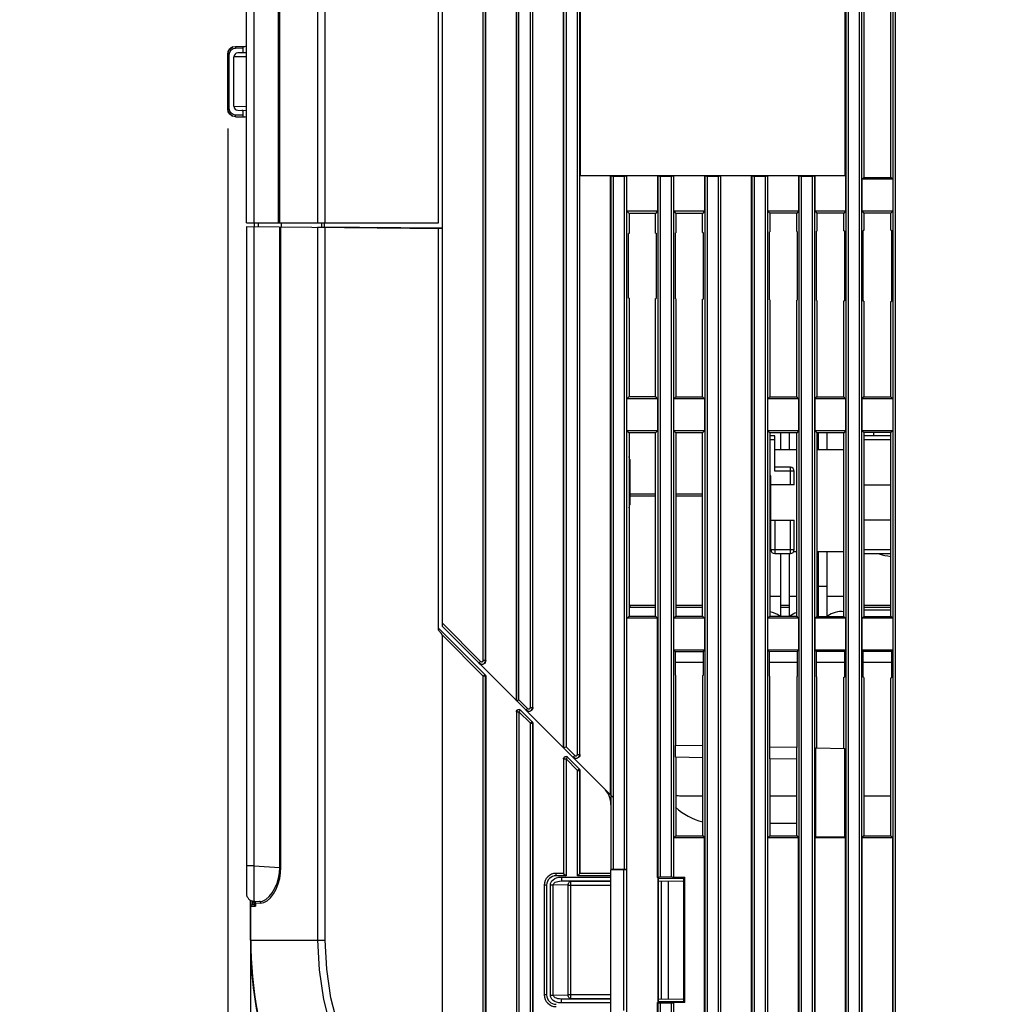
# Model space of a CAD drawing. Extents: x 31 to 410, y 32 to 287.
# Tile 17 of 41: x 127 to 177, y 158 to 208. Entities that reach past the tile are written whole.
import ezdxf

# ---------------------------------------------------------------- set-up
doc = ezdxf.new("R2010")
doc.units = 0
doc.header["$LTSCALE"] = 23.1
doc.layers.get('0').update_dxf_attribs({"linetype": 'CONTINUOUS'})
for name, color, linetype in [('ALL_AXIS', 7, 'CONTINUOUS'), ('ALL_DIM', 7, 'CONTINUOUS'), ('ALL_FEATURES', 7, 'CONTINUOUS')]:
    doc.layers.add(name, color=color, linetype=linetype)
doc.dimstyles.get("Standard").update_dxf_attribs({"dimtxt": 2.5, "dimasz": 2.5, "dimexe": 1.25, "dimexo": 0.625, "dimtad": 1, "dimcen": 2.5, "dimazin": 3, "dimtfac": 1, "dimtmove": 0, "dimatfit": 3})

# ---------------------------------------------------------------- blocks, each defined once
blk = doc.blocks.new('_OPEN')
at = {"color": 0, "linetype": 'BYBLOCK'}
for p, q in [((0, 0), (-1, 0.25)), ((-1, -0.25), (0, 0)), ((-1, 0), (0, 0))]:
    blk.add_line(p, q, dxfattribs=at)
blk = doc.blocks.new('*D10')
at = {"layer": 'ALL_DIM', "color": 2, "linetype": 'CONTINUOUS'}
for p, q in [((138.083, 202.341), (138.083, 127.842)), ((139.24, 161.648), (139.24, 127.842)), ((138.083, 128.842), (127.469, 128.842)), ((127.469, 128.842), (138.662, 128.842)), ((144.24, 128.842), (138.662, 128.842)), ((139.24, 128.842), (144.24, 128.842))]:
    blk.add_line(p, q, dxfattribs=at)
at = {"layer": 'ALL_DIM', "color": 2, "linetype": 'CONTINUOUS', "xscale": 2, "yscale": 2, "zscale": 2}
for p, rotation in [((138.083, 128.842), 359.9999999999), ((139.24, 128.842), 179.9999999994)]:
    blk.add_blockref('_OPEN', p, dxfattribs=dict(at, rotation=rotation))
blk = doc.blocks.new('*D11')
at = {"layer": 'ALL_DIM', "color": 2, "linetype": 'CONTINUOUS'}
for p, q in [((139.24, 161.648), (139.24, 127.842)), ((206.04, 149.152), (206.04, 127.842)), ((139.24, 128.842), (172.64, 128.842)), ((206.04, 128.842), (172.64, 128.842))]:
    blk.add_line(p, q, dxfattribs=at)
at = {"layer": 'ALL_DIM', "color": 2, "linetype": 'CONTINUOUS', "xscale": 2, "yscale": 2, "zscale": 2, "rotation": 180}
blk.add_blockref('_OPEN', (139.24, 128.842), dxfattribs=at)
at = {"layer": 'ALL_DIM', "color": 2, "linetype": 'CONTINUOUS', "xscale": 2, "yscale": 2, "zscale": 2}
blk.add_blockref('_OPEN', (206.04, 128.842), dxfattribs=at)

msp = doc.modelspace()

# ---------------------------------------------------------------- linework, layer by layer
at = {"layer": 'ALL_AXIS', "color": 7, "linetype": 'CONTINUOUS'}
for centre, start, end in [((167.48, 176.531), 108.1332, 127.0525), ((167.48, 176.531), 52.7698, 54.1711), ((169.4, 176.531), 83.6089, 127.2472)]:
    msp.add_arc(centre, 1.16, start, end, dxfattribs=at)
at = {"layer": 'ALL_FEATURES', "color": 7, "linetype": 'CONTINUOUS'}
for p, q in [((149.04, 176.931), (149.04, 252.931)), ((151.258, 175.195), (151.258, 247.42)), ((153.658, 172.795), (153.658, 247.42)), ((155.222, 170.748), (155.222, 247.42)), ((139.04, 197.531), (139.04, 246.611)), ((169.605, 199.948), (169.605, 220.313)), ((156.075, 218.923), (156.075, 199.948)), ((148.84, 197.531), (148.84, 214.731)), ((152.822, 214.548), (152.822, 173.148)), ((170.553, 209.218), (170.553, 199.844)), ((171.929, 199.842), (171.929, 209.219)), ((138.349, 206.497), (138.477, 206.52)), ((138.477, 206.52), (138.962, 206.529)), ((138.88, 206.275), (138.88, 206.527)), ((138.083, 203.341), (138.083, 206.12)), ((138.4, 203.47), (138.4, 205.991)), ((139.04, 206.199), (138.597, 206.191)), ((138.113, 203.19), (138.083, 203.341)), ((138.597, 203.27), (139.04, 203.262)), ((138.88, 202.934), (138.88, 203.187)), ((138.477, 202.941), (138.349, 202.964)), ((138.477, 202.941), (138.962, 202.933)), ((156.058, 199.931), (156.075, 199.948)), ((156.058, 170.395), (156.058, 199.931)), ((157.622, 199.931), (156.058, 199.931)), ((156.075, 199.948), (169.605, 199.948)), ((157.622, 168.348), (157.622, 199.931)), ((157.63, 199.923), (157.622, 199.931)), ((157.75, 199.913), (158.33, 199.913)), ((158.458, 199.931), (158.45, 199.923)), ((158.458, 198.113), (158.458, 199.931)), ((160.022, 199.931), (158.458, 199.931)), ((160.022, 199.931), (160.022, 198.113)), ((160.03, 199.923), (160.022, 199.931)), ((160.15, 199.913), (160.73, 199.913)), ((160.858, 199.931), (160.85, 199.923)), ((160.858, 198.113), (160.858, 199.931)), ((162.422, 199.931), (160.858, 199.931)), ((162.422, 199.931), (162.422, 198.113)), ((162.43, 199.923), (162.422, 199.931)), ((162.55, 199.913), (163.13, 199.913)), ((163.258, 199.931), (163.25, 199.923)), ((163.258, 154.458), (163.258, 199.931)), ((164.822, 199.931), (163.258, 199.931)), ((164.822, 154.458), (164.822, 199.931)), ((164.83, 199.923), (164.822, 199.931)), ((164.95, 199.913), (165.53, 199.913)), ((165.658, 199.931), (165.65, 199.923)), ((165.658, 198.113), (165.658, 199.931)), ((167.222, 199.931), (165.658, 199.931)), ((167.222, 199.931), (167.222, 198.113)), ((167.23, 199.923), (167.222, 199.931)), ((167.35, 199.913), (167.93, 199.913)), ((168.058, 199.931), (168.05, 199.923)), ((168.058, 198.113), (168.058, 199.931)), ((169.622, 199.931), (168.058, 199.931)), ((169.622, 199.931), (169.605, 199.948)), ((169.622, 199.931), (169.622, 198.113)), ((170.458, 199.748), (170.553, 199.844)), ((170.458, 198.113), (170.458, 199.748)), ((172.022, 199.748), (170.458, 199.748)), ((170.553, 199.844), (171.929, 199.842)), ((172.022, 199.748), (171.929, 199.842)), ((172.022, 199.748), (172.022, 198.113)), ((158.458, 198.113), (158.566, 198.005)), ((160.022, 198.113), (158.458, 198.113)), ((159.916, 198.006), (158.566, 198.005)), ((158.566, 198.005), (158.566, 196.98)), ((160.022, 198.113), (159.916, 198.006)), ((159.916, 196.997), (159.916, 198.006)), ((160.858, 198.113), (160.963, 198.007)), ((162.422, 198.113), (160.858, 198.113)), ((162.318, 198.009), (160.963, 198.007)), ((160.963, 198.007), (160.963, 197.01)), ((162.422, 198.113), (162.318, 198.009)), ((162.318, 197.026), (162.318, 198.009)), ((167.222, 198.113), (165.658, 198.113)), ((165.658, 198.113), (165.758, 198.012)), ((167.123, 198.014), (165.758, 198.012)), ((165.758, 198.012), (165.758, 197.068)), ((167.222, 198.113), (167.123, 198.014)), ((167.123, 197.085), (167.123, 198.014)), ((169.622, 198.113), (168.058, 198.113)), ((168.058, 198.113), (168.156, 198.015)), ((169.526, 198.016), (168.156, 198.015)), ((168.156, 198.015), (168.156, 197.098)), ((169.622, 198.113), (169.526, 198.016)), ((169.526, 197.114), (169.526, 198.016)), ((172.022, 198.113), (170.458, 198.113)), ((170.458, 198.113), (170.553, 198.018)), ((171.929, 198.019), (170.553, 198.018)), ((170.553, 198.018), (170.553, 197.127)), ((172.022, 198.113), (171.929, 198.019)), ((171.929, 197.144), (171.929, 198.019)), ((139.04, 197.531), (148.84, 197.531)), ((139.44, 197.531), (139.44, 197.339)), ((140.83, 197.327), (140.83, 197.531)), ((139.04, 197.345), (139.04, 163.31)), ((139.04, 197.345), (149.04, 197.241)), ((149.04, 197.256), (142.691, 197.311)), ((148.84, 176.747), (148.84, 197.243)), ((158.536, 193.681), (158.536, 196.98)), ((158.566, 196.98), (158.536, 196.98)), ((159.916, 196.997), (159.945, 196.997)), ((159.945, 196.997), (159.945, 193.664)), ((160.963, 197.01), (160.934, 197.009)), ((160.934, 193.652), (160.934, 197.009)), ((162.318, 197.026), (162.348, 197.027)), ((162.348, 197.027), (162.348, 193.634)), ((165.728, 193.593), (165.728, 197.068)), ((165.758, 197.068), (165.728, 197.068)), ((167.123, 197.085), (167.153, 197.085)), ((167.153, 197.085), (167.153, 193.576)), ((168.156, 197.098), (168.126, 197.097)), ((168.126, 193.564), (168.126, 197.097)), ((169.526, 197.114), (169.556, 197.115)), ((169.556, 197.115), (169.556, 193.546)), ((170.523, 193.535), (170.523, 197.127)), ((170.553, 197.127), (170.523, 197.127)), ((171.929, 197.144), (171.958, 197.144)), ((171.958, 197.144), (171.958, 193.517)), ((158.566, 193.681), (158.536, 193.681)), ((158.566, 193.681), (158.566, 188.656)), ((159.916, 188.655), (159.916, 193.664)), ((159.916, 193.664), (159.945, 193.664)), ((160.963, 193.651), (160.934, 193.652)), ((160.963, 193.651), (160.963, 188.654)), ((162.318, 188.652), (162.318, 193.635)), ((162.318, 193.635), (162.348, 193.634)), ((165.758, 193.593), (165.728, 193.593)), ((165.758, 193.593), (165.758, 188.649)), ((167.123, 188.647), (167.123, 193.576)), ((167.123, 193.576), (167.153, 193.576)), ((168.156, 193.563), (168.126, 193.564)), ((168.156, 193.563), (168.156, 188.646)), ((169.526, 188.645), (169.526, 193.547)), ((169.526, 193.547), (169.556, 193.546)), ((170.553, 193.534), (170.523, 193.535)), ((170.553, 193.534), (170.553, 188.644)), ((171.929, 188.642), (171.929, 193.517)), ((171.929, 193.517), (171.958, 193.517)), ((158.458, 188.548), (158.566, 188.656)), ((158.458, 186.913), (158.458, 188.548)), ((160.022, 188.548), (158.458, 188.548)), ((158.566, 188.656), (159.916, 188.655)), ((160.022, 188.548), (159.916, 188.655)), ((160.022, 188.548), (160.022, 186.913)), ((160.858, 188.548), (160.963, 188.654)), ((160.858, 186.913), (160.858, 188.548)), ((162.422, 188.548), (160.858, 188.548)), ((160.963, 188.654), (162.318, 188.652)), ((162.422, 188.548), (162.318, 188.652)), ((162.422, 188.548), (162.422, 186.913)), ((165.658, 188.548), (165.758, 188.649)), ((165.658, 186.913), (165.658, 188.548)), ((167.222, 188.548), (165.658, 188.548)), ((165.758, 188.649), (167.123, 188.647)), ((167.222, 188.548), (167.123, 188.647)), ((167.222, 188.548), (167.222, 186.913)), ((168.058, 188.548), (168.156, 188.646)), ((168.058, 186.913), (168.058, 188.548)), ((169.622, 188.548), (168.058, 188.548)), ((168.156, 188.646), (169.526, 188.645)), ((169.622, 188.548), (169.526, 188.645)), ((169.622, 188.548), (169.622, 186.913)), ((170.458, 188.548), (170.553, 188.644)), ((170.458, 186.913), (170.458, 188.548)), ((172.022, 188.548), (170.458, 188.548)), ((170.553, 188.644), (171.929, 188.642)), ((172.022, 188.548), (171.929, 188.642)), ((172.022, 188.548), (172.022, 186.913)), ((158.458, 186.913), (158.566, 186.805)), ((160.022, 186.913), (158.458, 186.913)), ((160.022, 186.913), (159.916, 186.806)), ((162.422, 186.913), (160.858, 186.913)), ((160.858, 186.913), (160.963, 186.807)), ((162.422, 186.913), (162.318, 186.809)), ((167.222, 186.913), (165.658, 186.913)), ((165.658, 186.913), (165.758, 186.812)), ((167.222, 186.913), (167.123, 186.814)), ((169.622, 186.913), (168.058, 186.913)), ((168.058, 186.913), (168.156, 186.815)), ((169.622, 186.913), (169.526, 186.816)), ((172.022, 186.913), (170.458, 186.913)), ((170.458, 186.913), (170.553, 186.818)), ((172.022, 186.913), (171.929, 186.819)), ((159.916, 186.806), (158.566, 186.805)), ((158.566, 186.805), (158.566, 177.456)), ((159.916, 177.455), (159.916, 186.806)), ((162.318, 186.809), (160.963, 186.807)), ((160.963, 186.807), (160.963, 177.454)), ((162.318, 177.452), (162.318, 186.809)), ((167.123, 186.814), (165.758, 186.812)), ((165.758, 186.812), (165.758, 177.449)), ((166, 186.651), (165.758, 186.651)), ((166, 184.851), (166, 186.651)), ((166.294, 186.813), (166.294, 185.951)), ((166.746, 186.814), (166.746, 185.951)), ((167.123, 177.447), (167.123, 186.814)), ((169.526, 186.816), (168.156, 186.815)), ((168.156, 186.815), (168.156, 177.446)), ((168.214, 186.815), (168.214, 185.951)), ((168.666, 186.816), (168.666, 185.951)), ((169.526, 177.445), (169.526, 186.816)), ((171.929, 186.819), (170.553, 186.818)), ((170.553, 186.818), (170.553, 177.444)), ((171.929, 186.651), (170.553, 186.651)), ((171.042, 186.818), (171.042, 186.651)), ((171.929, 177.442), (171.929, 186.819)), ((166, 185.951), (167.123, 185.951)), ((168.156, 185.951), (169.526, 185.951)), ((158.6, 185.441), (158.6, 183.14)), ((166.8, 185.051), (166, 185.051)), ((165.8, 184.611), (165.758, 184.611)), ((165.8, 180.851), (165.8, 184.611)), ((167, 184.151), (167, 184.851)), ((167, 184.151), (165.8, 184.151)), ((170.553, 184.151), (171.929, 184.151)), ((158.6, 183.691), (159.916, 183.691)), ((160.963, 183.691), (162.318, 183.691)), ((165.8, 182.351), (167, 182.351)), ((167, 180.851), (167, 182.351)), ((171.929, 182.351), (170.553, 182.351)), ((166, 180.651), (166.8, 180.651)), ((166.294, 180.651), (166.294, 177.448)), ((166.746, 180.651), (166.746, 177.448)), ((166.973, 180.751), (167.123, 180.751)), ((168.156, 180.751), (169.526, 180.751)), ((168.214, 180.751), (168.214, 177.446)), ((168.666, 180.751), (168.666, 177.446)), ((170.553, 180.651), (171.929, 180.651)), ((159.916, 177.891), (158.6, 177.891)), ((162.318, 177.891), (160.963, 177.891)), ((166.746, 177.891), (166.294, 177.891)), ((171.929, 177.891), (170.553, 177.891)), ((158.458, 177.348), (158.566, 177.456)), ((158.458, 154.458), (158.458, 177.348)), ((160.022, 177.348), (158.458, 177.348)), ((158.566, 177.456), (159.916, 177.455)), ((160.022, 177.348), (159.916, 177.455)), ((160.022, 164.113), (160.022, 177.348)), ((160.858, 177.348), (160.963, 177.454)), ((160.858, 175.713), (160.858, 177.348)), ((162.422, 177.348), (160.858, 177.348)), ((160.963, 177.454), (162.318, 177.452)), ((162.422, 177.348), (162.318, 177.452)), ((162.422, 177.348), (162.422, 175.713)), ((165.658, 177.348), (165.758, 177.449)), ((167.222, 177.348), (165.658, 177.348)), ((165.658, 175.713), (165.658, 177.348)), ((165.758, 177.449), (167.123, 177.447)), ((167.222, 177.348), (167.123, 177.447)), ((167.222, 177.348), (167.222, 175.713)), ((168.058, 177.348), (168.156, 177.446)), ((169.622, 177.348), (168.058, 177.348)), ((168.058, 175.713), (168.058, 177.348)), ((168.156, 177.446), (169.526, 177.445)), ((169.622, 177.348), (169.526, 177.445)), ((169.622, 177.348), (169.622, 175.713)), ((170.458, 177.348), (170.553, 177.444)), ((172.022, 177.348), (170.458, 177.348)), ((170.458, 175.713), (170.458, 177.348)), ((170.553, 177.773), (171.929, 177.773)), ((170.553, 177.444), (171.929, 177.442)), ((172.022, 177.348), (171.929, 177.442)), ((172.022, 177.348), (172.022, 175.713)), ((151.222, 174.466), (148.84, 176.848)), ((157.76, 168.211), (149.04, 176.931)), ((149.04, 154.131), (149.04, 176.478)), ((162.422, 175.713), (160.858, 175.713)), ((160.934, 175.637), (160.858, 175.713)), ((162.348, 175.639), (160.934, 175.637)), ((160.934, 174.452), (160.934, 175.637)), ((162.348, 175.639), (162.422, 175.713)), ((162.348, 175.639), (162.348, 174.434)), ((167.222, 175.713), (165.658, 175.713)), ((165.728, 175.642), (165.658, 175.713)), ((167.153, 175.644), (165.728, 175.642)), ((165.728, 174.393), (165.728, 175.642)), ((167.153, 175.644), (167.222, 175.713)), ((167.153, 175.644), (167.153, 174.376)), ((169.622, 175.713), (168.058, 175.713)), ((168.126, 175.645), (168.058, 175.713)), ((169.556, 175.646), (168.126, 175.645)), ((168.126, 174.364), (168.126, 175.645)), ((169.556, 175.646), (169.622, 175.713)), ((169.556, 175.646), (169.556, 174.346)), ((172.022, 175.713), (170.458, 175.713)), ((170.523, 175.647), (170.458, 175.713)), ((171.958, 175.649), (170.523, 175.647)), ((170.523, 174.335), (170.523, 175.647)), ((171.958, 175.649), (172.022, 175.713)), ((171.958, 175.649), (171.958, 174.317)), ((162.348, 175.091), (160.934, 175.091)), ((167.153, 175.091), (165.728, 175.091)), ((169.556, 175.091), (168.126, 175.091)), ((171.958, 175.091), (170.523, 175.091)), ((151.222, 174.466), (151.241, 174.441)), ((151.258, 174.38), (151.258, 154.456)), ((160.963, 174.451), (160.934, 174.452)), ((160.963, 170.859), (160.963, 174.451)), ((162.318, 174.435), (162.348, 174.434)), ((162.318, 174.435), (162.318, 170.836)), ((165.758, 174.393), (165.728, 174.393)), ((165.758, 170.776), (165.758, 174.393)), ((167.123, 174.376), (167.153, 174.376)), ((167.123, 174.376), (167.123, 170.752)), ((168.156, 174.363), (168.126, 174.364)), ((168.156, 170.734), (168.156, 174.363)), ((169.526, 174.347), (169.556, 174.346)), ((169.526, 170.71), (169.526, 174.347)), ((170.553, 174.334), (170.523, 174.335)), ((170.553, 174.334), (170.553, 166.244)), ((171.929, 174.317), (171.958, 174.317)), ((171.929, 166.242), (171.929, 174.317)), ((152.83, 173.141), (152.95, 173.19)), ((152.83, 173.141), (152.83, 173.141)), ((152.823, 172.576), (152.823, 154.456)), ((153.028, 172.66), (153.622, 172.066)), ((153.622, 172.066), (153.641, 172.041)), ((153.658, 171.98), (153.658, 154.456)), ((162.335, 170.835), (160.945, 170.86)), ((160.945, 170.26), (160.945, 170.86)), ((162.335, 170.235), (162.335, 170.835)), ((155.23, 170.741), (155.35, 170.79)), ((155.23, 170.741), (155.23, 170.741)), ((167.135, 170.752), (165.745, 170.776)), ((165.745, 170.176), (165.745, 170.776)), ((167.135, 170.152), (167.135, 170.752)), ((168.093, 170.735), (169.588, 170.709)), ((168.093, 166.183), (168.093, 170.735)), ((169.588, 166.183), (169.588, 170.709)), ((155.223, 170.176), (155.223, 164.331)), ((155.428, 170.26), (156.022, 169.666)), ((162.335, 170.235), (160.945, 170.26)), ((160.949, 170.26), (160.949, 166.24)), ((162.329, 166.241), (162.329, 170.235)), ((167.135, 170.152), (165.745, 170.176)), ((165.755, 170.176), (165.755, 166.245)), ((167.124, 166.247), (167.124, 170.152)), ((156.022, 169.666), (156.041, 169.641)), ((156.058, 169.58), (156.058, 164.331)), ((157.64, 168.331), (157.64, 164.524)), ((161.2, 168.291), (162.329, 168.291)), ((165.755, 168.291), (167.124, 168.291)), ((170.553, 168.291), (171.929, 168.291)), ((165.755, 166.891), (167.124, 166.891)), ((160.949, 166.24), (160.858, 166.148)), ((162.422, 166.148), (160.858, 166.148)), ((160.858, 164.113), (160.858, 166.148)), ((160.949, 166.24), (162.329, 166.241)), ((162.329, 166.241), (162.422, 166.148)), ((162.422, 154.458), (162.422, 166.148)), ((165.755, 166.245), (165.658, 166.148)), ((167.222, 166.148), (165.658, 166.148)), ((165.658, 154.458), (165.658, 166.148)), ((165.755, 166.245), (167.124, 166.247)), ((167.124, 166.247), (167.222, 166.148)), ((167.222, 154.458), (167.222, 166.148)), ((168.093, 166.183), (168.058, 166.148)), ((169.622, 166.148), (168.058, 166.148)), ((168.058, 154.458), (168.058, 166.148)), ((169.588, 166.183), (168.093, 166.183)), ((169.588, 166.183), (169.622, 166.148)), ((169.622, 154.458), (169.622, 166.148)), ((170.458, 166.148), (170.553, 166.244)), ((172.022, 166.148), (170.458, 166.148)), ((170.458, 154.458), (170.458, 166.148)), ((170.553, 166.244), (171.929, 166.242)), ((172.022, 166.148), (171.929, 166.242)), ((172.022, 154.458), (172.022, 166.148)), ((155.23, 164.331), (154.84, 164.331)), ((155.23, 164.331), (155.23, 164.331)), ((155.23, 164.33), (155.35, 164.211)), ((156.05, 164.33), (155.93, 164.211)), ((156.05, 164.331), (156.051, 164.331)), ((157.64, 164.331), (156.05, 164.331)), ((157.64, 164.52), (158.304, 164.529)), ((157.64, 148.931), (157.64, 164.52)), ((158.33, 164.531), (157.76, 164.531)), ((158.45, 164.525), (158.452, 164.523)), ((160.03, 164.121), (160.022, 164.113)), ((160.04, 164.113), (160.022, 164.113)), ((160.05, 164.063), (160.04, 164.113)), ((160.04, 164.113), (160.04, 157.748)), ((161.371, 164.061), (160.05, 164.063)), ((160.05, 164.063), (160.05, 157.798)), ((160.05, 163.943), (161.321, 163.932)), ((160.73, 164.131), (160.15, 164.131)), ((160.201, 163.941), (160.201, 157.92)), ((160.56, 163.938), (160.56, 157.923)), ((160.858, 164.113), (160.85, 164.121)), ((161.422, 164.113), (160.858, 164.113)), ((161.422, 164.113), (161.371, 164.061)), ((161.371, 157.8), (161.371, 164.061)), ((161.422, 157.748), (161.422, 164.113)), ((154.24, 163.731), (154.24, 158.131)), ((139.24, 160.931), (139.24, 162.969)), ((139.419, 162.911), (139.709, 162.896)), ((139.44, 162.837), (139.44, 162.777)), ((139.319, 162.728), (139.361, 162.729)), ((160.05, 157.798), (160.04, 157.748)), ((160.05, 157.918), (161.321, 157.93)), ((160.05, 157.798), (161.371, 157.8)), ((161.422, 157.748), (161.371, 157.8)), ((160.022, 157.748), (160.04, 157.748)), ((160.03, 157.74), (160.022, 157.748)), ((160.022, 154.458), (160.022, 157.748)), ((160.15, 157.731), (160.73, 157.731)), ((160.858, 157.748), (160.85, 157.74)), ((161.422, 157.748), (160.858, 157.748)), ((160.858, 154.458), (160.858, 157.748))]:
    msp.add_line(p, q, dxfattribs=at)
at = {"layer": 'ALL_FEATURES', "color": 9, "linetype": 'CONTINUOUS'}
for p, q in [((151.13, 175.203), (151.13, 247.649)), ((151.25, 175.203), (151.25, 247.507)), ((152.83, 173.141), (152.83, 247.507)), ((152.95, 173.19), (152.95, 247.649)), ((153.53, 172.803), (153.53, 247.649)), ((153.65, 172.803), (153.65, 247.507)), ((155.23, 247.507), (155.23, 170.741)), ((155.35, 247.649), (155.35, 170.79)), ((155.93, 170.403), (155.93, 247.649)), ((156.05, 170.403), (156.05, 247.507)), ((169.63, 247.507), (169.63, 154.371)), ((169.75, 247.649), (169.75, 154.229)), ((170.33, 154.229), (170.33, 247.649)), ((170.45, 154.371), (170.45, 247.507)), ((172.03, 247.507), (172.03, 154.371)), ((172.15, 247.649), (172.15, 154.229)), ((143.063, 197.531), (143.063, 241.731)), ((142.691, 197.531), (142.691, 217.401)), ((139.44, 197.531), (139.44, 213.554)), ((140.676, 197.531), (140.676, 213.821)), ((140.743, 197.531), (140.743, 213.899)), ((138.477, 206.52), (138.478, 206.44)), ((138.083, 206.12), (138.163, 206.12)), ((138.163, 203.341), (138.163, 206.12)), ((139.04, 206), (138.4, 205.991)), ((138.478, 206.44), (138.88, 206.447)), ((138.4, 203.47), (139.04, 203.461)), ((138.083, 203.341), (138.163, 203.341)), ((138.477, 202.941), (138.478, 203.021)), ((138.88, 203.014), (138.478, 203.021)), ((157.63, 199.923), (157.63, 168.34)), ((157.75, 199.913), (157.75, 168.221)), ((158.33, 164.531), (158.33, 199.913)), ((158.45, 164.525), (158.45, 199.923)), ((160.03, 199.923), (160.03, 164.121)), ((160.15, 199.913), (160.15, 164.131)), ((160.73, 164.131), (160.73, 199.913)), ((160.85, 164.121), (160.85, 199.923)), ((162.43, 199.923), (162.43, 154.371)), ((162.55, 199.913), (162.55, 154.229)), ((163.13, 154.229), (163.13, 199.913)), ((163.25, 154.371), (163.25, 199.923)), ((164.83, 199.923), (164.83, 154.371)), ((164.95, 199.913), (164.95, 154.229)), ((165.53, 154.229), (165.53, 199.913)), ((165.65, 154.371), (165.65, 199.923)), ((167.23, 199.923), (167.23, 154.371)), ((167.35, 199.913), (167.35, 154.229)), ((167.93, 154.229), (167.93, 199.913)), ((168.05, 154.371), (168.05, 199.923)), ((139.64, 197.531), (139.64, 197.338)), ((142.88, 197.531), (142.88, 197.309)), ((143.003, 197.531), (143.003, 197.308)), ((139.419, 197.341), (139.419, 164.708)), ((140.738, 164.639), (140.738, 197.327)), ((140.801, 164.639), (140.801, 197.327)), ((142.691, 160.931), (142.691, 197.307)), ((143.063, 160.931), (143.063, 197.303)), ((166, 186.451), (165.758, 186.451)), ((171.929, 186.451), (170.553, 186.451)), ((166.8, 184.151), (166.8, 185.051)), ((167, 184.851), (166, 184.851)), ((159.916, 183.571), (158.6, 183.571)), ((162.318, 183.571), (160.963, 183.571)), ((166, 182.351), (166, 180.651)), ((166.8, 180.651), (166.8, 182.351)), ((165.8, 180.851), (167, 180.851)), ((170.553, 180.851), (171.929, 180.851)), ((168.666, 178.973), (168.214, 178.973)), ((166.294, 178.465), (165.758, 178.465)), ((167.123, 178.465), (166.746, 178.465)), ((168.214, 178.465), (168.156, 178.465)), ((169.526, 178.465), (168.666, 178.465)), ((158.6, 178.011), (158.6, 177.891)), ((158.6, 178.011), (159.916, 178.011)), ((160.963, 178.011), (162.318, 178.011)), ((166.294, 178.011), (166.746, 178.011)), ((170.553, 178.011), (171.929, 178.011)), ((149.04, 177.1), (150.993, 175.147)), ((151.13, 174.388), (149.04, 176.478)), ((150.993, 175.147), (150.908, 175.062)), ((151.13, 175.203), (151.25, 175.203)), ((151.258, 175.195), (151.25, 175.203)), ((151.13, 174.388), (151.215, 174.473)), ((151.13, 154.229), (151.13, 174.388)), ((151.25, 174.388), (151.13, 174.388)), ((151.234, 174.448), (151.215, 174.473)), ((151.25, 154.371), (151.25, 174.388)), ((151.258, 174.38), (151.25, 174.388)), ((152.95, 173.19), (153.393, 172.747)), ((152.823, 172.576), (152.83, 172.568)), ((152.83, 172.568), (152.83, 154.371)), ((152.891, 172.568), (152.95, 172.568)), ((153.035, 172.653), (152.95, 172.568)), ((152.95, 172.568), (152.95, 154.229)), ((152.95, 172.568), (153.53, 171.988)), ((153.393, 172.747), (153.308, 172.662)), ((153.53, 172.803), (153.65, 172.803)), ((153.658, 172.795), (153.65, 172.803)), ((153.615, 172.073), (153.53, 171.988)), ((153.53, 154.229), (153.53, 171.988)), ((153.53, 171.988), (153.65, 171.988)), ((153.65, 154.371), (153.65, 171.988)), ((153.65, 171.988), (153.658, 171.98)), ((155.35, 170.79), (155.793, 170.347)), ((155.793, 170.347), (155.708, 170.262)), ((155.93, 170.403), (156.05, 170.403)), ((156.058, 170.395), (156.05, 170.403)), ((155.223, 170.176), (155.23, 170.168)), ((155.23, 170.168), (155.23, 164.33)), ((155.291, 170.168), (155.35, 170.168)), ((155.435, 170.253), (155.35, 170.168)), ((155.35, 170.168), (155.93, 169.588)), ((155.35, 170.168), (155.35, 164.211)), ((155.435, 170.253), (155.402, 170.276)), ((156.015, 169.673), (155.93, 169.588)), ((155.93, 169.588), (156.05, 169.588)), ((155.93, 164.211), (155.93, 169.588)), ((156.015, 169.673), (156.034, 169.648)), ((156.05, 169.588), (156.058, 169.58)), ((156.05, 164.33), (156.05, 169.588)), ((157.76, 168.211), (157.76, 164.531)), ((139.419, 164.708), (139.04, 164.708)), ((139.419, 164.708), (140.738, 164.639)), ((140.679, 164.095), (140.724, 164.366)), ((140.724, 164.366), (140.738, 164.639)), ((140.801, 164.639), (140.738, 164.639)), ((154.84, 164.211), (154.84, 164.331)), ((158.304, 157.332), (158.304, 164.529)), ((158.452, 157.338), (158.452, 164.523)), ((140.603, 163.83), (140.679, 164.095)), ((155.35, 164.211), (154.84, 164.211)), ((155.116, 164.142), (157.64, 164.142)), ((155.116, 164.142), (155.116, 163.943)), ((155.116, 163.943), (157.64, 163.943)), ((155.603, 163.934), (155.116, 163.943)), ((155.603, 163.934), (157.64, 163.934)), ((155.603, 157.927), (155.603, 163.934)), ((157.64, 164.211), (155.93, 164.211)), ((154.36, 163.731), (154.24, 163.731)), ((154.36, 163.731), (154.36, 158.131)), ((154.557, 163.747), (154.699, 163.747)), ((154.557, 158.114), (154.557, 163.747)), ((155.461, 163.734), (154.699, 163.747)), ((154.699, 158.114), (154.699, 163.747)), ((155.461, 163.734), (157.64, 163.734)), ((155.461, 158.127), (155.461, 163.734)), ((139.318, 162.932), (139.318, 162.759)), ((139.416, 162.938), (139.419, 162.911)), ((139.463, 162.833), (139.491, 162.831)), ((139.491, 162.831), (139.778, 162.816)), ((139.505, 162.83), (139.505, 162.653)), ((139.24, 162.648), (139.505, 162.653)), ((139.26, 160.931), (139.26, 162.649)), ((139.318, 162.759), (139.319, 162.731)), ((139.319, 162.731), (139.319, 162.728)), ((139.24, 160.931), (139.26, 160.931)), ((139.26, 160.931), (142.691, 160.931)), ((142.691, 160.931), (143.063, 160.931)), ((154.36, 158.131), (154.24, 158.131)), ((154.557, 158.114), (154.699, 158.114)), ((154.699, 158.114), (155.461, 158.127)), ((155.116, 157.919), (155.603, 157.927)), ((157.64, 157.919), (155.116, 157.919)), ((155.116, 157.719), (155.116, 157.919)), ((157.64, 158.127), (155.461, 158.127)), ((157.64, 157.927), (155.603, 157.927)), ((157.64, 157.719), (155.116, 157.719)), ((160.03, 157.74), (160.03, 154.371)), ((160.15, 157.731), (160.15, 154.229)), ((160.73, 154.229), (160.73, 157.731)), ((160.85, 154.371), (160.85, 157.74))]:
    msp.add_line(p, q, dxfattribs=at)
at = {"layer": 'ALL_FEATURES', "color": 7, "linetype": 'CONTINUOUS'}
for points in [[(138.349, 206.497), (138.253, 206.447), (138.148, 206.339), (138.091, 206.2), (138.083, 206.12)], [(138.083, 206.12), (138.113, 206.272), (138.198, 206.4), (138.325, 206.488), (138.349, 206.497)], [(138.083, 203.341), (138.092, 203.255), (138.152, 203.117), (138.258, 203.011), (138.349, 202.964)], [(138.349, 202.964), (138.325, 202.974), (138.198, 203.061), (138.113, 203.19)], [(157.63, 199.923), (157.639, 199.92), (157.657, 199.917), (157.683, 199.915), (157.715, 199.913), (157.75, 199.913)], [(158.33, 199.913), (158.365, 199.913), (158.397, 199.915), (158.423, 199.917), (158.441, 199.92), (158.45, 199.923)], [(160.03, 199.923), (160.039, 199.92), (160.057, 199.917), (160.083, 199.915), (160.115, 199.913), (160.15, 199.913)], [(160.73, 199.913), (160.765, 199.913), (160.797, 199.915), (160.823, 199.917), (160.841, 199.92), (160.85, 199.923)], [(162.43, 199.923), (162.439, 199.92), (162.457, 199.917), (162.483, 199.915), (162.515, 199.913), (162.55, 199.913)], [(163.13, 199.913), (163.165, 199.913), (163.197, 199.915), (163.223, 199.917), (163.241, 199.92), (163.25, 199.923)], [(164.83, 199.923), (164.839, 199.92), (164.857, 199.917), (164.883, 199.915), (164.915, 199.913), (164.95, 199.913)], [(165.53, 199.913), (165.565, 199.913), (165.597, 199.915), (165.623, 199.917), (165.641, 199.92), (165.65, 199.923)], [(167.23, 199.923), (167.239, 199.92), (167.257, 199.917), (167.283, 199.915), (167.315, 199.913), (167.35, 199.913)], [(167.93, 199.913), (167.965, 199.913), (167.997, 199.915), (168.023, 199.917), (168.041, 199.92), (168.05, 199.923)], [(149.04, 176.478), (149.038, 176.486), (149.035, 176.494), (149.03, 176.503), (149.025, 176.512), (149.019, 176.522), (149.012, 176.532), (149.005, 176.543), (148.997, 176.554), (148.988, 176.567), (148.978, 176.58), (148.967, 176.594), (148.955, 176.609), (148.942, 176.625), (148.928, 176.642), (148.913, 176.66), (148.897, 176.68), (148.88, 176.701), (148.861, 176.723), (148.84, 176.747)], [(151.258, 175.195), (151.249, 175.137), (151.224, 175.084), (151.185, 175.041), (151.135, 175.011), (151.078, 174.997), (151.019, 175), (150.963, 175.02), (150.915, 175.055)], [(151.241, 174.441), (151.253, 174.411), (151.258, 174.38)], [(152.83, 173.141), (152.83, 173.141), (152.83, 173.141), (152.83, 173.141)], [(152.823, 172.576), (152.829, 172.616), (152.849, 172.651), (152.879, 172.677), (152.916, 172.693), (152.956, 172.695), (152.995, 172.683), (153.028, 172.66)], [(153.658, 172.795), (153.649, 172.737), (153.624, 172.684), (153.585, 172.641), (153.535, 172.611), (153.478, 172.597), (153.419, 172.6), (153.363, 172.62), (153.315, 172.655)], [(153.641, 172.041), (153.653, 172.011), (153.658, 171.98)], [(155.23, 170.741), (155.23, 170.741), (155.23, 170.741), (155.23, 170.741)], [(156.058, 170.395), (156.049, 170.337), (156.024, 170.284), (155.985, 170.241), (155.935, 170.211), (155.878, 170.197), (155.819, 170.2), (155.763, 170.22), (155.715, 170.255)], [(155.223, 170.176), (155.229, 170.216), (155.249, 170.251), (155.279, 170.277), (155.316, 170.293), (155.356, 170.295), (155.395, 170.283), (155.428, 170.26)], [(156.041, 169.641), (156.053, 169.611), (156.058, 169.58)], [(155.23, 164.331), (155.23, 164.331), (155.23, 164.33), (155.23, 164.33)], [(156.05, 164.33), (156.05, 164.33), (156.05, 164.331), (156.05, 164.331)], [(157.76, 164.531), (157.723, 164.53), (157.69, 164.529), (157.663, 164.528), (157.646, 164.526), (157.64, 164.524)], [(158.304, 164.529), (158.333, 164.529), (158.362, 164.529), (158.39, 164.528), (158.414, 164.527), (158.433, 164.526), (158.45, 164.525)], [(158.45, 164.525), (158.441, 164.527), (158.423, 164.528), (158.397, 164.53), (158.365, 164.53), (158.33, 164.531)], [(160.15, 164.131), (160.115, 164.13), (160.083, 164.129), (160.057, 164.127), (160.039, 164.124), (160.03, 164.121)], [(160.85, 164.121), (160.841, 164.124), (160.823, 164.127), (160.797, 164.129), (160.765, 164.13), (160.73, 164.131)], [(160.03, 157.74), (160.039, 157.737), (160.057, 157.734), (160.083, 157.732), (160.115, 157.731), (160.15, 157.731)], [(160.73, 157.731), (160.765, 157.731), (160.797, 157.732), (160.823, 157.734), (160.841, 157.737), (160.85, 157.74)]]:
    msp.add_lwpolyline(points, dxfattribs=at)
at = {"layer": 'ALL_FEATURES', "color": 9, "linetype": 'CONTINUOUS'}
for points in [[(138.163, 206.12), (138.187, 206.241), (138.255, 206.344), (138.357, 206.414), (138.478, 206.44)], [(138.478, 203.021), (138.357, 203.047), (138.255, 203.117), (138.187, 203.22), (138.163, 203.341)], [(150.908, 175.062), (150.95, 175.031), (150.998, 175.011), (151.049, 175.004), (151.101, 175.011), (151.149, 175.031), (151.191, 175.062), (151.222, 175.103), (151.243, 175.151), (151.25, 175.203)], [(150.993, 175.147), (151.01, 175.134), (151.029, 175.126), (151.05, 175.123), (151.071, 175.126), (151.09, 175.134), (151.107, 175.147), (151.119, 175.163), (151.127, 175.182), (151.13, 175.203)], [(151.25, 174.388), (151.246, 174.419), (151.234, 174.448)], [(153.035, 172.653), (153.002, 172.676), (152.964, 172.687), (152.924, 172.684), (152.887, 172.669), (152.857, 172.642), (152.837, 172.607), (152.83, 172.568)], [(152.83, 172.568), (152.834, 172.568), (152.84, 172.568), (152.891, 172.568)], [(153.308, 172.662), (153.35, 172.631), (153.398, 172.611), (153.449, 172.604), (153.501, 172.611), (153.549, 172.631), (153.591, 172.662), (153.622, 172.703), (153.643, 172.751), (153.65, 172.803)], [(153.393, 172.747), (153.41, 172.734), (153.429, 172.726), (153.45, 172.723), (153.471, 172.726), (153.49, 172.734), (153.507, 172.747), (153.519, 172.763), (153.527, 172.782), (153.53, 172.803)], [(153.615, 172.073), (153.634, 172.048), (153.646, 172.019), (153.65, 171.988)], [(155.708, 170.262), (155.75, 170.231), (155.798, 170.211), (155.849, 170.204), (155.901, 170.211), (155.949, 170.231), (155.991, 170.262), (156.022, 170.303), (156.043, 170.351), (156.05, 170.403)], [(155.793, 170.347), (155.81, 170.334), (155.829, 170.326), (155.85, 170.323), (155.871, 170.326), (155.89, 170.334), (155.907, 170.347), (155.919, 170.363), (155.927, 170.382), (155.93, 170.403)], [(155.402, 170.276), (155.364, 170.287), (155.324, 170.284), (155.287, 170.269), (155.257, 170.242), (155.237, 170.207), (155.23, 170.168)], [(155.23, 170.168), (155.234, 170.168), (155.24, 170.168), (155.291, 170.168)], [(156.034, 169.648), (156.046, 169.619), (156.05, 169.588)], [(139.419, 164.708), (139.416, 164.396), (139.413, 164.093), (139.411, 163.809), (139.411, 163.553), (139.411, 163.331), (139.411, 163.152), (139.413, 163.019), (139.416, 162.938)], [(139.778, 162.816), (139.936, 162.841), (140.103, 162.932), (140.27, 163.085), (140.425, 163.288), (140.559, 163.529), (140.665, 163.794), (140.741, 164.071), (140.786, 164.354), (140.801, 164.639)], [(139.709, 162.896), (139.868, 162.919), (140.037, 163.006), (140.205, 163.152), (140.362, 163.346), (140.497, 163.577), (140.603, 163.83)], [(154.557, 163.747), (154.565, 163.813), (154.59, 163.881), (154.634, 163.948), (154.697, 164.009), (154.776, 164.062), (154.873, 164.104), (154.986, 164.132), (155.116, 164.142)], [(154.699, 163.747), (154.704, 163.78), (154.723, 163.814), (154.755, 163.847), (154.802, 163.878), (154.862, 163.904), (154.934, 163.924), (155.019, 163.938), (155.116, 163.943)], [(155.461, 163.734), (155.462, 163.755), (155.465, 163.779), (155.471, 163.804), (155.48, 163.831), (155.493, 163.857), (155.509, 163.882), (155.529, 163.903), (155.552, 163.92), (155.577, 163.93), (155.603, 163.934)], [(139.361, 162.729), (139.362, 162.732), (139.362, 162.743), (139.362, 162.919)], [(139.44, 162.777), (139.436, 162.753), (139.425, 162.731), (139.407, 162.714)], [(139.484, 162.885), (139.461, 162.903), (139.433, 162.91)], [(139.491, 162.831), (139.486, 162.861), (139.471, 162.886), (139.447, 162.904), (139.433, 162.907)], [(139.44, 162.837), (139.446, 162.836), (139.463, 162.833)], [(139.505, 162.653), (139.494, 162.665), (139.483, 162.679), (139.471, 162.695), (139.461, 162.712), (139.452, 162.73), (139.445, 162.747), (139.441, 162.763), (139.44, 162.777)], [(139.505, 162.83), (139.5, 162.86), (139.484, 162.885)], [(139.778, 162.816), (139.773, 162.845), (139.759, 162.871), (139.736, 162.888), (139.709, 162.896)], [(139.336, 162.729), (139.307, 162.722), (139.282, 162.705), (139.266, 162.679), (139.26, 162.649)], [(139.407, 162.714), (139.393, 162.723), (139.378, 162.728), (139.361, 162.729)], [(139.505, 162.653), (139.494, 162.659), (139.48, 162.666), (139.467, 162.674), (139.453, 162.682), (139.439, 162.691), (139.427, 162.699), (139.416, 162.707), (139.407, 162.714)], [(143.359, 156.421), (142.989, 157.902), (142.765, 159.412), (142.691, 160.931)], [(143.714, 156.531), (143.353, 157.976), (143.136, 159.449), (143.063, 160.931)], [(155.116, 157.719), (154.986, 157.729), (154.873, 157.758), (154.777, 157.799), (154.697, 157.852), (154.634, 157.913), (154.59, 157.98), (154.565, 158.047), (154.557, 158.114)], [(155.116, 157.919), (155.019, 157.923), (154.934, 157.937), (154.862, 157.958), (154.802, 157.983), (154.756, 158.014), (154.723, 158.047), (154.704, 158.081), (154.699, 158.114)], [(155.603, 157.927), (155.572, 157.933), (155.545, 157.945), (155.523, 157.963), (155.506, 157.983), (155.492, 158.005), (155.481, 158.027), (155.474, 158.048), (155.468, 158.068), (155.465, 158.088), (155.462, 158.107), (155.461, 158.127)]]:
    msp.add_lwpolyline(points, dxfattribs=at)
at = {"layer": 'ALL_FEATURES', "color": 7, "linetype": 'CONTINUOUS'}
for centre, radius, start, end in [((138.96, 206.649), 0.12, 271, 313.5716), ((138.6, 205.991), 0.2, 91.0099, 180.0002), ((138.8, 206.275), 0.08, 271, 360), ((138.6, 203.47), 0.2, 179.9998, 268.99), ((138.8, 203.187), 0.08, 0, 89), ((138.96, 202.813), 0.12, 46.4284, 89), ((158.2, 185.441), 0.4, 360, 23.428), ((166.8, 184.851), 0.2, 0, 90), ((158.2, 183.14), 0.4, 336.572, 0), ((166, 180.851), 0.2, 180, 270), ((166.8, 180.851), 0.2, 270, 360), ((172.242, 183.373), 2.884, 251.7364, 263.7188), ((158.6, 181.091), 3.2, 269.3852, 270), ((165.56, 176.531), 1.16, 52.9047, 80.0134), ((156.44, 167.834), 1.2, 0, 45), ((161.2, 169.491), 1.2, 257.9241, 270), ((163, 169.891), 3, 226.6963, 257.0373), ((154.84, 163.731), 0.6, 90, 180), ((161.32, 163.812), 0.12, 64.6138, 89.5), ((139.44, 163.31), 0.4, 180.0005, 267), ((139.36, 162.809), 0.08, 271, 337.75), ((139.36, 162.837), 0.08, 0.0074, 80.4087), ((139.32, 162.648), 0.08, 91.0018, 180), ((159.24, 160.931), 20, 180, 211.936), ((154.84, 158.131), 0.6, 180, 270), ((161.32, 158.05), 0.12, 270.5, 295.3862)]:
    msp.add_arc(centre, radius, start, end, dxfattribs=at)
at = {"layer": 'ALL_FEATURES', "color": 9, "linetype": 'CONTINUOUS'}
for centre, radius, start, end in [((158.6, 181.091), 3.08, 269.3559, 270), ((154.84, 163.731), 0.48, 90, 180), ((159.24, 160.931), 19.98, 180, 201.3708), ((154.84, 158.131), 0.48, 180, 270)]:
    msp.add_arc(centre, radius, start, end, dxfattribs=at)

# ---------------------------------------------------------------- dimensions: what is measured, and where the dimension line sits
at = {"layer": 'ALL_DIM', "color": 2, "linetype": 'CONTINUOUS'}
dim = msp.add_linear_dim(base=(139.24, 128.842), p1=(138.083, 202.341), p2=(139.24, 161.648), dimstyle='Standard', dxfattribs=at)
dim.commit()
dim.dimension.update_dxf_attribs({"geometry": '*D10', "text_midpoint": (127.469, 129.642), "dimtype": 128})
dim = msp.add_linear_dim(base=(139.24, 128.842), p1=(206.04, 149.152), p2=(139.24, 161.648), angle=180, dimstyle='Standard', dxfattribs=at)
dim.commit()
dim.dimension.update_dxf_attribs({"geometry": '*D11', "text_midpoint": (168.512, 129.642), "dimtype": 128})

doc.saveas('drawing.dxf')
